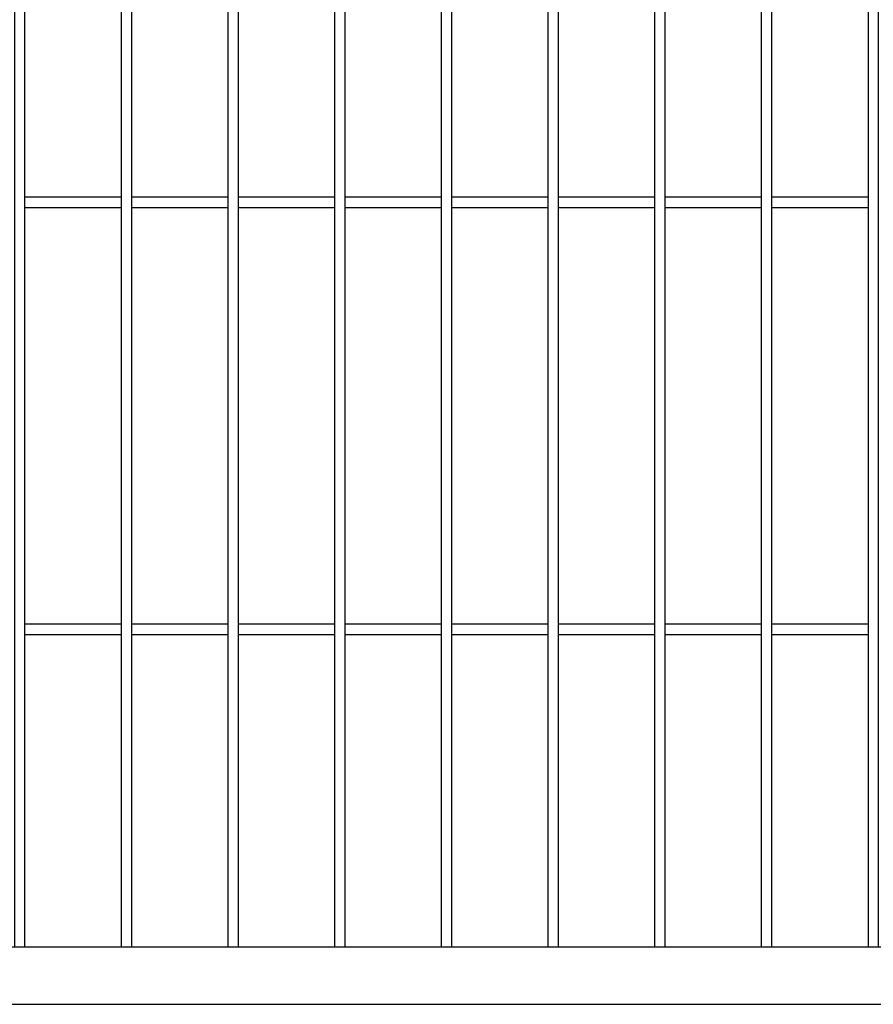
# Model space of a CAD drawing. Header units: inches. Extents: x 43593 to 117387, y -66787 to -26237.
# Tile 43 of 256: x 49165 to 49205, y -33659 to -33613. Entities that reach past the tile are written whole.
import ezdxf

# ---------------------------------------------------------------- set-up
doc = ezdxf.new("R2010")
doc.units = ezdxf.units.IN
doc.header["$MEASUREMENT"] = 0
doc.layers.add('AW OGRODZENIA', color=253, linetype='Continuous')

msp = doc.modelspace()

# ---------------------------------------------------------------- linework, layer by layer
at = {"layer": 'AW OGRODZENIA'}
for p, q in [((49165.638, -33620.863), (49170.142, -33620.863)), ((49165.638, -33620.863), (49170.142, -33620.863)), ((49165.638, -33620.863), (49170.142, -33620.863)), ((49165.638, -33620.863), (49170.142, -33620.863)), ((49165.638, -33620.863), (49170.142, -33620.863)), ((49165.638, -33620.863), (49170.142, -33620.863)), ((49165.638, -33620.863), (49170.142, -33620.863)), ((49165.638, -33620.863), (49170.142, -33620.863)), ((49165.638, -33620.863), (49170.142, -33620.863)), ((49165.638, -33620.863), (49170.142, -33620.863)), ((49165.638, -33620.863), (49170.142, -33620.863)), ((49165.638, -33620.863), (49170.142, -33620.863)), ((49165.638, -33620.863), (49170.142, -33620.863)), ((49165.638, -33620.863), (49170.142, -33620.863)), ((49165.638, -33620.863), (49170.142, -33620.863)), ((49165.638, -33620.863), (49170.142, -33620.863)), ((49165.638, -33620.863), (49170.142, -33620.863)), ((49165.638, -33620.863), (49170.142, -33620.863)), ((49165.638, -33620.863), (49170.142, -33620.863)), ((49165.638, -33620.863), (49170.142, -33620.863)), ((49165.638, -33620.863), (49170.142, -33620.863)), ((49165.638, -33620.863), (49170.142, -33620.863)), ((49165.638, -33620.863), (49170.142, -33620.863)), ((49165.638, -33620.863), (49170.142, -33620.863)), ((49165.638, -33620.863), (49170.142, -33620.863)), ((49170.638, -33620.863), (49175.142, -33620.863)), ((49170.638, -33620.863), (49175.142, -33620.863)), ((49170.638, -33620.863), (49175.142, -33620.863)), ((49170.638, -33620.863), (49175.142, -33620.863)), ((49170.638, -33620.863), (49175.142, -33620.863)), ((49170.638, -33620.863), (49175.142, -33620.863)), ((49170.638, -33620.863), (49175.142, -33620.863)), ((49170.638, -33620.863), (49175.142, -33620.863)), ((49170.638, -33620.863), (49175.142, -33620.863)), ((49170.638, -33620.863), (49175.142, -33620.863)), ((49170.638, -33620.863), (49175.142, -33620.863)), ((49170.638, -33620.863), (49175.142, -33620.863)), ((49170.638, -33620.863), (49175.142, -33620.863)), ((49170.638, -33620.863), (49175.142, -33620.863)), ((49170.638, -33620.863), (49175.142, -33620.863)), ((49170.638, -33620.863), (49175.142, -33620.863)), ((49170.638, -33620.863), (49175.142, -33620.863)), ((49170.638, -33620.863), (49175.142, -33620.863)), ((49170.638, -33620.863), (49175.142, -33620.863)), ((49170.638, -33620.863), (49175.142, -33620.863)), ((49170.638, -33620.863), (49175.142, -33620.863)), ((49170.638, -33620.863), (49175.142, -33620.863)), ((49170.638, -33620.863), (49175.142, -33620.863)), ((49170.638, -33620.863), (49175.142, -33620.863)), ((49170.638, -33620.863), (49175.142, -33620.863)), ((49175.638, -33620.863), (49180.142, -33620.863)), ((49175.638, -33620.863), (49180.142, -33620.863)), ((49175.638, -33620.863), (49180.142, -33620.863)), ((49175.638, -33620.863), (49180.142, -33620.863)), ((49175.638, -33620.863), (49180.142, -33620.863)), ((49175.638, -33620.863), (49180.142, -33620.863)), ((49175.638, -33620.863), (49180.142, -33620.863)), ((49175.638, -33620.863), (49180.142, -33620.863)), ((49175.638, -33620.863), (49180.142, -33620.863)), ((49175.638, -33620.863), (49180.142, -33620.863)), ((49175.638, -33620.863), (49180.142, -33620.863)), ((49175.638, -33620.863), (49180.142, -33620.863)), ((49175.638, -33620.863), (49180.142, -33620.863)), ((49175.638, -33620.863), (49180.142, -33620.863)), ((49175.638, -33620.863), (49180.142, -33620.863)), ((49175.638, -33620.863), (49180.142, -33620.863)), ((49175.638, -33620.863), (49180.142, -33620.863)), ((49175.638, -33620.863), (49180.142, -33620.863)), ((49175.638, -33620.863), (49180.142, -33620.863)), ((49175.638, -33620.863), (49180.142, -33620.863)), ((49175.638, -33620.863), (49180.142, -33620.863)), ((49175.638, -33620.863), (49180.142, -33620.863)), ((49175.638, -33620.863), (49180.142, -33620.863)), ((49175.638, -33620.863), (49180.142, -33620.863)), ((49175.638, -33620.863), (49180.142, -33620.863)), ((49180.638, -33620.863), (49185.142, -33620.863)), ((49180.638, -33620.863), (49185.142, -33620.863)), ((49180.638, -33620.863), (49185.142, -33620.863)), ((49180.638, -33620.863), (49185.142, -33620.863)), ((49180.638, -33620.863), (49185.142, -33620.863)), ((49180.638, -33620.863), (49185.142, -33620.863)), ((49180.638, -33620.863), (49185.142, -33620.863)), ((49180.638, -33620.863), (49185.142, -33620.863)), ((49180.638, -33620.863), (49185.142, -33620.863)), ((49180.638, -33620.863), (49185.142, -33620.863)), ((49180.638, -33620.863), (49185.142, -33620.863)), ((49180.638, -33620.863), (49185.142, -33620.863)), ((49180.638, -33620.863), (49185.142, -33620.863)), ((49180.638, -33620.863), (49185.142, -33620.863)), ((49180.638, -33620.863), (49185.142, -33620.863)), ((49180.638, -33620.863), (49185.142, -33620.863)), ((49180.638, -33620.863), (49185.142, -33620.863)), ((49180.638, -33620.863), (49185.142, -33620.863)), ((49180.638, -33620.863), (49185.142, -33620.863)), ((49180.638, -33620.863), (49185.142, -33620.863)), ((49180.638, -33620.863), (49185.142, -33620.863)), ((49180.638, -33620.863), (49185.142, -33620.863)), ((49180.638, -33620.863), (49185.142, -33620.863)), ((49180.638, -33620.863), (49185.142, -33620.863)), ((49180.638, -33620.863), (49185.142, -33620.863)), ((49185.638, -33620.863), (49190.142, -33620.863)), ((49185.638, -33620.863), (49190.142, -33620.863)), ((49185.638, -33620.863), (49190.142, -33620.863)), ((49185.638, -33620.863), (49190.142, -33620.863)), ((49185.638, -33620.863), (49190.142, -33620.863)), ((49185.638, -33620.863), (49190.142, -33620.863)), ((49185.638, -33620.863), (49190.142, -33620.863)), ((49185.638, -33620.863), (49190.142, -33620.863)), ((49185.638, -33620.863), (49190.142, -33620.863)), ((49185.638, -33620.863), (49190.142, -33620.863)), ((49185.638, -33620.863), (49190.142, -33620.863)), ((49185.638, -33620.863), (49190.142, -33620.863)), ((49185.638, -33620.863), (49190.142, -33620.863)), ((49185.638, -33620.863), (49190.142, -33620.863)), ((49185.638, -33620.863), (49190.142, -33620.863)), ((49185.638, -33620.863), (49190.142, -33620.863)), ((49185.638, -33620.863), (49190.142, -33620.863)), ((49185.638, -33620.863), (49190.142, -33620.863)), ((49185.638, -33620.863), (49190.142, -33620.863)), ((49185.638, -33620.863), (49190.142, -33620.863)), ((49185.638, -33620.863), (49190.142, -33620.863)), ((49185.638, -33620.863), (49190.142, -33620.863)), ((49185.638, -33620.863), (49190.142, -33620.863)), ((49185.638, -33620.863), (49190.142, -33620.863)), ((49185.638, -33620.863), (49190.142, -33620.863)), ((49190.638, -33620.863), (49195.142, -33620.863)), ((49190.638, -33620.863), (49195.142, -33620.863)), ((49190.638, -33620.863), (49195.142, -33620.863)), ((49190.638, -33620.863), (49195.142, -33620.863)), ((49190.638, -33620.863), (49195.142, -33620.863)), ((49190.638, -33620.863), (49195.142, -33620.863)), ((49190.638, -33620.863), (49195.142, -33620.863)), ((49190.638, -33620.863), (49195.142, -33620.863)), ((49190.638, -33620.863), (49195.142, -33620.863)), ((49190.638, -33620.863), (49195.142, -33620.863)), ((49190.638, -33620.863), (49195.142, -33620.863)), ((49190.638, -33620.863), (49195.142, -33620.863)), ((49190.638, -33620.863), (49195.142, -33620.863)), ((49190.638, -33620.863), (49195.142, -33620.863)), ((49190.638, -33620.863), (49195.142, -33620.863)), ((49190.638, -33620.863), (49195.142, -33620.863)), ((49190.638, -33620.863), (49195.142, -33620.863)), ((49190.638, -33620.863), (49195.142, -33620.863)), ((49190.638, -33620.863), (49195.142, -33620.863)), ((49190.638, -33620.863), (49195.142, -33620.863)), ((49190.638, -33620.863), (49195.142, -33620.863)), ((49190.638, -33620.863), (49195.142, -33620.863)), ((49190.638, -33620.863), (49195.142, -33620.863)), ((49190.638, -33620.863), (49195.142, -33620.863)), ((49190.638, -33620.863), (49195.142, -33620.863)), ((49195.638, -33620.863), (49200.142, -33620.863)), ((49195.638, -33620.863), (49200.142, -33620.863)), ((49195.638, -33620.863), (49200.142, -33620.863)), ((49195.638, -33620.863), (49200.142, -33620.863)), ((49195.638, -33620.863), (49200.142, -33620.863)), ((49195.638, -33620.863), (49200.142, -33620.863)), ((49195.638, -33620.863), (49200.142, -33620.863)), ((49195.638, -33620.863), (49200.142, -33620.863)), ((49195.638, -33620.863), (49200.142, -33620.863)), ((49195.638, -33620.863), (49200.142, -33620.863)), ((49195.638, -33620.863), (49200.142, -33620.863)), ((49195.638, -33620.863), (49200.142, -33620.863)), ((49195.638, -33620.863), (49200.142, -33620.863)), ((49195.638, -33620.863), (49200.142, -33620.863)), ((49195.638, -33620.863), (49200.142, -33620.863)), ((49195.638, -33620.863), (49200.142, -33620.863)), ((49195.638, -33620.863), (49200.142, -33620.863)), ((49195.638, -33620.863), (49200.142, -33620.863)), ((49195.638, -33620.863), (49200.142, -33620.863)), ((49195.638, -33620.863), (49200.142, -33620.863)), ((49195.638, -33620.863), (49200.142, -33620.863)), ((49195.638, -33620.863), (49200.142, -33620.863)), ((49195.638, -33620.863), (49200.142, -33620.863)), ((49195.638, -33620.863), (49200.142, -33620.863)), ((49195.638, -33620.863), (49200.142, -33620.863)), ((49200.638, -33620.863), (49205.142, -33620.863)), ((49200.638, -33620.863), (49205.142, -33620.863)), ((49200.638, -33620.863), (49205.142, -33620.863)), ((49200.638, -33620.863), (49205.142, -33620.863)), ((49200.638, -33620.863), (49205.142, -33620.863)), ((49200.638, -33620.863), (49205.142, -33620.863)), ((49200.638, -33620.863), (49205.142, -33620.863)), ((49200.638, -33620.863), (49205.142, -33620.863)), ((49200.638, -33620.863), (49205.142, -33620.863)), ((49200.638, -33620.863), (49205.142, -33620.863)), ((49200.638, -33620.863), (49205.142, -33620.863)), ((49200.638, -33620.863), (49205.142, -33620.863)), ((49200.638, -33620.863), (49205.142, -33620.863)), ((49200.638, -33620.863), (49205.142, -33620.863)), ((49200.638, -33620.863), (49205.142, -33620.863)), ((49200.638, -33620.863), (49205.142, -33620.863)), ((49200.638, -33620.863), (49205.142, -33620.863)), ((49200.638, -33620.863), (49205.142, -33620.863)), ((49200.638, -33620.863), (49205.142, -33620.863)), ((49200.638, -33620.863), (49205.142, -33620.863)), ((49200.638, -33620.863), (49205.142, -33620.863)), ((49200.638, -33620.863), (49205.142, -33620.863)), ((49200.638, -33620.863), (49205.142, -33620.863)), ((49200.638, -33620.863), (49205.142, -33620.863)), ((49200.638, -33620.863), (49205.142, -33620.863)), ((49165.638, -33621.363), (49170.142, -33621.363)), ((49165.638, -33621.363), (49170.142, -33621.363)), ((49165.638, -33621.363), (49170.142, -33621.363)), ((49165.638, -33621.363), (49170.142, -33621.363)), ((49165.638, -33621.363), (49170.142, -33621.363)), ((49165.638, -33621.363), (49170.142, -33621.363)), ((49165.638, -33621.363), (49170.142, -33621.363)), ((49165.638, -33621.363), (49170.142, -33621.363)), ((49165.638, -33621.363), (49170.142, -33621.363)), ((49165.638, -33621.363), (49170.142, -33621.363)), ((49165.638, -33621.363), (49170.142, -33621.363)), ((49165.638, -33621.363), (49170.142, -33621.363)), ((49165.638, -33621.363), (49170.142, -33621.363)), ((49165.638, -33621.363), (49170.142, -33621.363)), ((49165.638, -33621.363), (49170.142, -33621.363)), ((49165.638, -33621.363), (49170.142, -33621.363)), ((49165.638, -33621.363), (49170.142, -33621.363)), ((49165.638, -33621.363), (49170.142, -33621.363)), ((49165.638, -33621.363), (49170.142, -33621.363)), ((49165.638, -33621.363), (49170.142, -33621.363)), ((49165.638, -33621.363), (49170.142, -33621.363)), ((49165.638, -33621.363), (49170.142, -33621.363)), ((49165.638, -33621.363), (49170.142, -33621.363)), ((49165.638, -33621.363), (49170.142, -33621.363)), ((49165.638, -33621.363), (49170.142, -33621.363)), ((49170.638, -33621.363), (49175.142, -33621.363)), ((49170.638, -33621.363), (49175.142, -33621.363)), ((49170.638, -33621.363), (49175.142, -33621.363)), ((49170.638, -33621.363), (49175.142, -33621.363)), ((49170.638, -33621.363), (49175.142, -33621.363)), ((49170.638, -33621.363), (49175.142, -33621.363)), ((49170.638, -33621.363), (49175.142, -33621.363)), ((49170.638, -33621.363), (49175.142, -33621.363)), ((49170.638, -33621.363), (49175.142, -33621.363)), ((49170.638, -33621.363), (49175.142, -33621.363)), ((49170.638, -33621.363), (49175.142, -33621.363)), ((49170.638, -33621.363), (49175.142, -33621.363)), ((49170.638, -33621.363), (49175.142, -33621.363)), ((49170.638, -33621.363), (49175.142, -33621.363)), ((49170.638, -33621.363), (49175.142, -33621.363)), ((49170.638, -33621.363), (49175.142, -33621.363)), ((49170.638, -33621.363), (49175.142, -33621.363)), ((49170.638, -33621.363), (49175.142, -33621.363)), ((49170.638, -33621.363), (49175.142, -33621.363)), ((49170.638, -33621.363), (49175.142, -33621.363)), ((49170.638, -33621.363), (49175.142, -33621.363)), ((49170.638, -33621.363), (49175.142, -33621.363)), ((49170.638, -33621.363), (49175.142, -33621.363)), ((49170.638, -33621.363), (49175.142, -33621.363)), ((49170.638, -33621.363), (49175.142, -33621.363)), ((49175.638, -33621.363), (49180.142, -33621.363)), ((49175.638, -33621.363), (49180.142, -33621.363)), ((49175.638, -33621.363), (49180.142, -33621.363)), ((49175.638, -33621.363), (49180.142, -33621.363)), ((49175.638, -33621.363), (49180.142, -33621.363)), ((49175.638, -33621.363), (49180.142, -33621.363)), ((49175.638, -33621.363), (49180.142, -33621.363)), ((49175.638, -33621.363), (49180.142, -33621.363)), ((49175.638, -33621.363), (49180.142, -33621.363)), ((49175.638, -33621.363), (49180.142, -33621.363)), ((49175.638, -33621.363), (49180.142, -33621.363)), ((49175.638, -33621.363), (49180.142, -33621.363)), ((49175.638, -33621.363), (49180.142, -33621.363)), ((49175.638, -33621.363), (49180.142, -33621.363)), ((49175.638, -33621.363), (49180.142, -33621.363)), ((49175.638, -33621.363), (49180.142, -33621.363)), ((49175.638, -33621.363), (49180.142, -33621.363)), ((49175.638, -33621.363), (49180.142, -33621.363)), ((49175.638, -33621.363), (49180.142, -33621.363)), ((49175.638, -33621.363), (49180.142, -33621.363)), ((49175.638, -33621.363), (49180.142, -33621.363)), ((49175.638, -33621.363), (49180.142, -33621.363)), ((49175.638, -33621.363), (49180.142, -33621.363)), ((49175.638, -33621.363), (49180.142, -33621.363)), ((49175.638, -33621.363), (49180.142, -33621.363)), ((49180.638, -33621.363), (49185.142, -33621.363)), ((49180.638, -33621.363), (49185.142, -33621.363)), ((49180.638, -33621.363), (49185.142, -33621.363)), ((49180.638, -33621.363), (49185.142, -33621.363)), ((49180.638, -33621.363), (49185.142, -33621.363)), ((49180.638, -33621.363), (49185.142, -33621.363)), ((49180.638, -33621.363), (49185.142, -33621.363)), ((49180.638, -33621.363), (49185.142, -33621.363)), ((49180.638, -33621.363), (49185.142, -33621.363)), ((49180.638, -33621.363), (49185.142, -33621.363)), ((49180.638, -33621.363), (49185.142, -33621.363)), ((49180.638, -33621.363), (49185.142, -33621.363)), ((49180.638, -33621.363), (49185.142, -33621.363)), ((49180.638, -33621.363), (49185.142, -33621.363)), ((49180.638, -33621.363), (49185.142, -33621.363)), ((49180.638, -33621.363), (49185.142, -33621.363)), ((49180.638, -33621.363), (49185.142, -33621.363)), ((49180.638, -33621.363), (49185.142, -33621.363)), ((49180.638, -33621.363), (49185.142, -33621.363)), ((49180.638, -33621.363), (49185.142, -33621.363)), ((49180.638, -33621.363), (49185.142, -33621.363)), ((49180.638, -33621.363), (49185.142, -33621.363)), ((49180.638, -33621.363), (49185.142, -33621.363)), ((49180.638, -33621.363), (49185.142, -33621.363)), ((49180.638, -33621.363), (49185.142, -33621.363)), ((49185.638, -33621.363), (49190.142, -33621.363)), ((49185.638, -33621.363), (49190.142, -33621.363)), ((49185.638, -33621.363), (49190.142, -33621.363)), ((49185.638, -33621.363), (49190.142, -33621.363)), ((49185.638, -33621.363), (49190.142, -33621.363)), ((49185.638, -33621.363), (49190.142, -33621.363)), ((49185.638, -33621.363), (49190.142, -33621.363)), ((49185.638, -33621.363), (49190.142, -33621.363)), ((49185.638, -33621.363), (49190.142, -33621.363)), ((49185.638, -33621.363), (49190.142, -33621.363)), ((49185.638, -33621.363), (49190.142, -33621.363)), ((49185.638, -33621.363), (49190.142, -33621.363)), ((49185.638, -33621.363), (49190.142, -33621.363)), ((49185.638, -33621.363), (49190.142, -33621.363)), ((49185.638, -33621.363), (49190.142, -33621.363)), ((49185.638, -33621.363), (49190.142, -33621.363)), ((49185.638, -33621.363), (49190.142, -33621.363)), ((49185.638, -33621.363), (49190.142, -33621.363)), ((49185.638, -33621.363), (49190.142, -33621.363)), ((49185.638, -33621.363), (49190.142, -33621.363)), ((49185.638, -33621.363), (49190.142, -33621.363)), ((49185.638, -33621.363), (49190.142, -33621.363)), ((49185.638, -33621.363), (49190.142, -33621.363)), ((49185.638, -33621.363), (49190.142, -33621.363)), ((49185.638, -33621.363), (49190.142, -33621.363)), ((49190.638, -33621.363), (49195.142, -33621.363)), ((49190.638, -33621.363), (49195.142, -33621.363)), ((49190.638, -33621.363), (49195.142, -33621.363)), ((49190.638, -33621.363), (49195.142, -33621.363)), ((49190.638, -33621.363), (49195.142, -33621.363)), ((49190.638, -33621.363), (49195.142, -33621.363)), ((49190.638, -33621.363), (49195.142, -33621.363)), ((49190.638, -33621.363), (49195.142, -33621.363)), ((49190.638, -33621.363), (49195.142, -33621.363)), ((49190.638, -33621.363), (49195.142, -33621.363)), ((49190.638, -33621.363), (49195.142, -33621.363)), ((49190.638, -33621.363), (49195.142, -33621.363)), ((49190.638, -33621.363), (49195.142, -33621.363)), ((49190.638, -33621.363), (49195.142, -33621.363)), ((49190.638, -33621.363), (49195.142, -33621.363)), ((49190.638, -33621.363), (49195.142, -33621.363)), ((49190.638, -33621.363), (49195.142, -33621.363)), ((49190.638, -33621.363), (49195.142, -33621.363)), ((49190.638, -33621.363), (49195.142, -33621.363)), ((49190.638, -33621.363), (49195.142, -33621.363)), ((49190.638, -33621.363), (49195.142, -33621.363)), ((49190.638, -33621.363), (49195.142, -33621.363)), ((49190.638, -33621.363), (49195.142, -33621.363)), ((49190.638, -33621.363), (49195.142, -33621.363)), ((49190.638, -33621.363), (49195.142, -33621.363)), ((49195.638, -33621.363), (49200.142, -33621.363)), ((49195.638, -33621.363), (49200.142, -33621.363)), ((49195.638, -33621.363), (49200.142, -33621.363)), ((49195.638, -33621.363), (49200.142, -33621.363)), ((49195.638, -33621.363), (49200.142, -33621.363)), ((49195.638, -33621.363), (49200.142, -33621.363)), ((49195.638, -33621.363), (49200.142, -33621.363)), ((49195.638, -33621.363), (49200.142, -33621.363)), ((49195.638, -33621.363), (49200.142, -33621.363)), ((49195.638, -33621.363), (49200.142, -33621.363)), ((49195.638, -33621.363), (49200.142, -33621.363)), ((49195.638, -33621.363), (49200.142, -33621.363)), ((49195.638, -33621.363), (49200.142, -33621.363)), ((49195.638, -33621.363), (49200.142, -33621.363)), ((49195.638, -33621.363), (49200.142, -33621.363)), ((49195.638, -33621.363), (49200.142, -33621.363)), ((49195.638, -33621.363), (49200.142, -33621.363)), ((49195.638, -33621.363), (49200.142, -33621.363)), ((49195.638, -33621.363), (49200.142, -33621.363)), ((49195.638, -33621.363), (49200.142, -33621.363)), ((49195.638, -33621.363), (49200.142, -33621.363)), ((49195.638, -33621.363), (49200.142, -33621.363)), ((49195.638, -33621.363), (49200.142, -33621.363)), ((49195.638, -33621.363), (49200.142, -33621.363)), ((49195.638, -33621.363), (49200.142, -33621.363)), ((49200.638, -33621.363), (49205.142, -33621.363)), ((49200.638, -33621.363), (49205.142, -33621.363)), ((49200.638, -33621.363), (49205.142, -33621.363)), ((49200.638, -33621.363), (49205.142, -33621.363)), ((49200.638, -33621.363), (49205.142, -33621.363)), ((49200.638, -33621.363), (49205.142, -33621.363)), ((49200.638, -33621.363), (49205.142, -33621.363)), ((49200.638, -33621.363), (49205.142, -33621.363)), ((49200.638, -33621.363), (49205.142, -33621.363)), ((49200.638, -33621.363), (49205.142, -33621.363)), ((49200.638, -33621.363), (49205.142, -33621.363)), ((49200.638, -33621.363), (49205.142, -33621.363)), ((49200.638, -33621.363), (49205.142, -33621.363)), ((49200.638, -33621.363), (49205.142, -33621.363)), ((49200.638, -33621.363), (49205.142, -33621.363)), ((49200.638, -33621.363), (49205.142, -33621.363)), ((49200.638, -33621.363), (49205.142, -33621.363)), ((49200.638, -33621.363), (49205.142, -33621.363)), ((49200.638, -33621.363), (49205.142, -33621.363)), ((49200.638, -33621.363), (49205.142, -33621.363)), ((49200.638, -33621.363), (49205.142, -33621.363)), ((49200.638, -33621.363), (49205.142, -33621.363)), ((49200.638, -33621.363), (49205.142, -33621.363)), ((49200.638, -33621.363), (49205.142, -33621.363)), ((49200.638, -33621.363), (49205.142, -33621.363)), ((49165.638, -33640.863), (49170.142, -33640.863)), ((49165.638, -33640.863), (49170.142, -33640.863)), ((49165.638, -33640.863), (49170.142, -33640.863)), ((49165.638, -33640.863), (49170.142, -33640.863)), ((49165.638, -33640.863), (49170.142, -33640.863)), ((49165.638, -33640.863), (49170.142, -33640.863)), ((49165.638, -33640.863), (49170.142, -33640.863)), ((49165.638, -33640.863), (49170.142, -33640.863)), ((49165.638, -33640.863), (49170.142, -33640.863)), ((49165.638, -33640.863), (49170.142, -33640.863)), ((49165.638, -33640.863), (49170.142, -33640.863)), ((49165.638, -33640.863), (49170.142, -33640.863)), ((49165.638, -33640.863), (49170.142, -33640.863)), ((49165.638, -33640.863), (49170.142, -33640.863)), ((49165.638, -33640.863), (49170.142, -33640.863)), ((49165.638, -33640.863), (49170.142, -33640.863)), ((49165.638, -33640.863), (49170.142, -33640.863)), ((49165.638, -33640.863), (49170.142, -33640.863)), ((49165.638, -33640.863), (49170.142, -33640.863)), ((49165.638, -33640.863), (49170.142, -33640.863)), ((49165.638, -33640.863), (49170.142, -33640.863)), ((49165.638, -33640.863), (49170.142, -33640.863)), ((49165.638, -33640.863), (49170.142, -33640.863)), ((49165.638, -33640.863), (49170.142, -33640.863)), ((49165.638, -33640.863), (49170.142, -33640.863)), ((49170.638, -33640.863), (49175.142, -33640.863)), ((49170.638, -33640.863), (49175.142, -33640.863)), ((49170.638, -33640.863), (49175.142, -33640.863)), ((49170.638, -33640.863), (49175.142, -33640.863)), ((49170.638, -33640.863), (49175.142, -33640.863)), ((49170.638, -33640.863), (49175.142, -33640.863)), ((49170.638, -33640.863), (49175.142, -33640.863)), ((49170.638, -33640.863), (49175.142, -33640.863)), ((49170.638, -33640.863), (49175.142, -33640.863)), ((49170.638, -33640.863), (49175.142, -33640.863)), ((49170.638, -33640.863), (49175.142, -33640.863)), ((49170.638, -33640.863), (49175.142, -33640.863)), ((49170.638, -33640.863), (49175.142, -33640.863)), ((49170.638, -33640.863), (49175.142, -33640.863)), ((49170.638, -33640.863), (49175.142, -33640.863)), ((49170.638, -33640.863), (49175.142, -33640.863)), ((49170.638, -33640.863), (49175.142, -33640.863)), ((49170.638, -33640.863), (49175.142, -33640.863)), ((49170.638, -33640.863), (49175.142, -33640.863)), ((49170.638, -33640.863), (49175.142, -33640.863)), ((49170.638, -33640.863), (49175.142, -33640.863)), ((49170.638, -33640.863), (49175.142, -33640.863)), ((49170.638, -33640.863), (49175.142, -33640.863)), ((49170.638, -33640.863), (49175.142, -33640.863)), ((49170.638, -33640.863), (49175.142, -33640.863)), ((49175.638, -33640.863), (49180.142, -33640.863)), ((49175.638, -33640.863), (49180.142, -33640.863)), ((49175.638, -33640.863), (49180.142, -33640.863)), ((49175.638, -33640.863), (49180.142, -33640.863)), ((49175.638, -33640.863), (49180.142, -33640.863)), ((49175.638, -33640.863), (49180.142, -33640.863)), ((49175.638, -33640.863), (49180.142, -33640.863)), ((49175.638, -33640.863), (49180.142, -33640.863)), ((49175.638, -33640.863), (49180.142, -33640.863)), ((49175.638, -33640.863), (49180.142, -33640.863)), ((49175.638, -33640.863), (49180.142, -33640.863)), ((49175.638, -33640.863), (49180.142, -33640.863)), ((49175.638, -33640.863), (49180.142, -33640.863)), ((49175.638, -33640.863), (49180.142, -33640.863)), ((49175.638, -33640.863), (49180.142, -33640.863)), ((49175.638, -33640.863), (49180.142, -33640.863)), ((49175.638, -33640.863), (49180.142, -33640.863)), ((49175.638, -33640.863), (49180.142, -33640.863)), ((49175.638, -33640.863), (49180.142, -33640.863)), ((49175.638, -33640.863), (49180.142, -33640.863)), ((49175.638, -33640.863), (49180.142, -33640.863)), ((49175.638, -33640.863), (49180.142, -33640.863)), ((49175.638, -33640.863), (49180.142, -33640.863)), ((49175.638, -33640.863), (49180.142, -33640.863)), ((49175.638, -33640.863), (49180.142, -33640.863)), ((49180.638, -33640.863), (49185.142, -33640.863)), ((49180.638, -33640.863), (49185.142, -33640.863)), ((49180.638, -33640.863), (49185.142, -33640.863)), ((49180.638, -33640.863), (49185.142, -33640.863)), ((49180.638, -33640.863), (49185.142, -33640.863)), ((49180.638, -33640.863), (49185.142, -33640.863)), ((49180.638, -33640.863), (49185.142, -33640.863)), ((49180.638, -33640.863), (49185.142, -33640.863)), ((49180.638, -33640.863), (49185.142, -33640.863)), ((49180.638, -33640.863), (49185.142, -33640.863)), ((49180.638, -33640.863), (49185.142, -33640.863)), ((49180.638, -33640.863), (49185.142, -33640.863)), ((49180.638, -33640.863), (49185.142, -33640.863)), ((49180.638, -33640.863), (49185.142, -33640.863)), ((49180.638, -33640.863), (49185.142, -33640.863)), ((49180.638, -33640.863), (49185.142, -33640.863)), ((49180.638, -33640.863), (49185.142, -33640.863)), ((49180.638, -33640.863), (49185.142, -33640.863)), ((49180.638, -33640.863), (49185.142, -33640.863)), ((49180.638, -33640.863), (49185.142, -33640.863)), ((49180.638, -33640.863), (49185.142, -33640.863)), ((49180.638, -33640.863), (49185.142, -33640.863)), ((49180.638, -33640.863), (49185.142, -33640.863)), ((49180.638, -33640.863), (49185.142, -33640.863)), ((49180.638, -33640.863), (49185.142, -33640.863)), ((49185.638, -33640.863), (49190.142, -33640.863)), ((49185.638, -33640.863), (49190.142, -33640.863)), ((49185.638, -33640.863), (49190.142, -33640.863)), ((49185.638, -33640.863), (49190.142, -33640.863)), ((49185.638, -33640.863), (49190.142, -33640.863)), ((49185.638, -33640.863), (49190.142, -33640.863)), ((49185.638, -33640.863), (49190.142, -33640.863)), ((49185.638, -33640.863), (49190.142, -33640.863)), ((49185.638, -33640.863), (49190.142, -33640.863)), ((49185.638, -33640.863), (49190.142, -33640.863)), ((49185.638, -33640.863), (49190.142, -33640.863)), ((49185.638, -33640.863), (49190.142, -33640.863)), ((49185.638, -33640.863), (49190.142, -33640.863)), ((49185.638, -33640.863), (49190.142, -33640.863)), ((49185.638, -33640.863), (49190.142, -33640.863)), ((49185.638, -33640.863), (49190.142, -33640.863)), ((49185.638, -33640.863), (49190.142, -33640.863)), ((49185.638, -33640.863), (49190.142, -33640.863)), ((49185.638, -33640.863), (49190.142, -33640.863)), ((49185.638, -33640.863), (49190.142, -33640.863)), ((49185.638, -33640.863), (49190.142, -33640.863)), ((49185.638, -33640.863), (49190.142, -33640.863)), ((49185.638, -33640.863), (49190.142, -33640.863)), ((49185.638, -33640.863), (49190.142, -33640.863)), ((49185.638, -33640.863), (49190.142, -33640.863)), ((49190.638, -33640.863), (49195.142, -33640.863)), ((49190.638, -33640.863), (49195.142, -33640.863)), ((49190.638, -33640.863), (49195.142, -33640.863)), ((49190.638, -33640.863), (49195.142, -33640.863)), ((49190.638, -33640.863), (49195.142, -33640.863)), ((49190.638, -33640.863), (49195.142, -33640.863)), ((49190.638, -33640.863), (49195.142, -33640.863)), ((49190.638, -33640.863), (49195.142, -33640.863)), ((49190.638, -33640.863), (49195.142, -33640.863)), ((49190.638, -33640.863), (49195.142, -33640.863)), ((49190.638, -33640.863), (49195.142, -33640.863)), ((49190.638, -33640.863), (49195.142, -33640.863)), ((49190.638, -33640.863), (49195.142, -33640.863)), ((49190.638, -33640.863), (49195.142, -33640.863)), ((49190.638, -33640.863), (49195.142, -33640.863)), ((49190.638, -33640.863), (49195.142, -33640.863)), ((49190.638, -33640.863), (49195.142, -33640.863)), ((49190.638, -33640.863), (49195.142, -33640.863)), ((49190.638, -33640.863), (49195.142, -33640.863)), ((49190.638, -33640.863), (49195.142, -33640.863)), ((49190.638, -33640.863), (49195.142, -33640.863)), ((49190.638, -33640.863), (49195.142, -33640.863)), ((49190.638, -33640.863), (49195.142, -33640.863)), ((49190.638, -33640.863), (49195.142, -33640.863)), ((49190.638, -33640.863), (49195.142, -33640.863)), ((49195.638, -33640.863), (49200.142, -33640.863)), ((49195.638, -33640.863), (49200.142, -33640.863)), ((49195.638, -33640.863), (49200.142, -33640.863)), ((49195.638, -33640.863), (49200.142, -33640.863)), ((49195.638, -33640.863), (49200.142, -33640.863)), ((49195.638, -33640.863), (49200.142, -33640.863)), ((49195.638, -33640.863), (49200.142, -33640.863)), ((49195.638, -33640.863), (49200.142, -33640.863)), ((49195.638, -33640.863), (49200.142, -33640.863)), ((49195.638, -33640.863), (49200.142, -33640.863)), ((49195.638, -33640.863), (49200.142, -33640.863)), ((49195.638, -33640.863), (49200.142, -33640.863)), ((49195.638, -33640.863), (49200.142, -33640.863)), ((49195.638, -33640.863), (49200.142, -33640.863)), ((49195.638, -33640.863), (49200.142, -33640.863)), ((49195.638, -33640.863), (49200.142, -33640.863)), ((49195.638, -33640.863), (49200.142, -33640.863)), ((49195.638, -33640.863), (49200.142, -33640.863)), ((49195.638, -33640.863), (49200.142, -33640.863)), ((49195.638, -33640.863), (49200.142, -33640.863)), ((49195.638, -33640.863), (49200.142, -33640.863)), ((49195.638, -33640.863), (49200.142, -33640.863)), ((49195.638, -33640.863), (49200.142, -33640.863)), ((49195.638, -33640.863), (49200.142, -33640.863)), ((49195.638, -33640.863), (49200.142, -33640.863)), ((49200.638, -33640.863), (49205.142, -33640.863)), ((49200.638, -33640.863), (49205.142, -33640.863)), ((49200.638, -33640.863), (49205.142, -33640.863)), ((49200.638, -33640.863), (49205.142, -33640.863)), ((49200.638, -33640.863), (49205.142, -33640.863)), ((49200.638, -33640.863), (49205.142, -33640.863)), ((49200.638, -33640.863), (49205.142, -33640.863)), ((49200.638, -33640.863), (49205.142, -33640.863)), ((49200.638, -33640.863), (49205.142, -33640.863)), ((49200.638, -33640.863), (49205.142, -33640.863)), ((49200.638, -33640.863), (49205.142, -33640.863)), ((49200.638, -33640.863), (49205.142, -33640.863)), ((49200.638, -33640.863), (49205.142, -33640.863)), ((49200.638, -33640.863), (49205.142, -33640.863)), ((49200.638, -33640.863), (49205.142, -33640.863)), ((49200.638, -33640.863), (49205.142, -33640.863)), ((49200.638, -33640.863), (49205.142, -33640.863)), ((49200.638, -33640.863), (49205.142, -33640.863)), ((49200.638, -33640.863), (49205.142, -33640.863)), ((49200.638, -33640.863), (49205.142, -33640.863)), ((49200.638, -33640.863), (49205.142, -33640.863)), ((49200.638, -33640.863), (49205.142, -33640.863)), ((49200.638, -33640.863), (49205.142, -33640.863)), ((49200.638, -33640.863), (49205.142, -33640.863)), ((49200.638, -33640.863), (49205.142, -33640.863)), ((49165.638, -33641.363), (49170.142, -33641.363)), ((49165.638, -33641.363), (49170.142, -33641.363)), ((49165.638, -33641.363), (49170.142, -33641.363)), ((49165.638, -33641.363), (49170.142, -33641.363)), ((49165.638, -33641.363), (49170.142, -33641.363)), ((49165.638, -33641.363), (49170.142, -33641.363)), ((49165.638, -33641.363), (49170.142, -33641.363)), ((49165.638, -33641.363), (49170.142, -33641.363)), ((49165.638, -33641.363), (49170.142, -33641.363)), ((49165.638, -33641.363), (49170.142, -33641.363)), ((49165.638, -33641.363), (49170.142, -33641.363)), ((49165.638, -33641.363), (49170.142, -33641.363)), ((49165.638, -33641.363), (49170.142, -33641.363)), ((49165.638, -33641.363), (49170.142, -33641.363)), ((49165.638, -33641.363), (49170.142, -33641.363)), ((49165.638, -33641.363), (49170.142, -33641.363)), ((49165.638, -33641.363), (49170.142, -33641.363)), ((49165.638, -33641.363), (49170.142, -33641.363)), ((49165.638, -33641.363), (49170.142, -33641.363)), ((49165.638, -33641.363), (49170.142, -33641.363)), ((49165.638, -33641.363), (49170.142, -33641.363)), ((49165.638, -33641.363), (49170.142, -33641.363)), ((49165.638, -33641.363), (49170.142, -33641.363)), ((49165.638, -33641.363), (49170.142, -33641.363)), ((49165.638, -33641.363), (49170.142, -33641.363)), ((49170.638, -33641.363), (49175.142, -33641.363)), ((49170.638, -33641.363), (49175.142, -33641.363)), ((49170.638, -33641.363), (49175.142, -33641.363)), ((49170.638, -33641.363), (49175.142, -33641.363)), ((49170.638, -33641.363), (49175.142, -33641.363)), ((49170.638, -33641.363), (49175.142, -33641.363)), ((49170.638, -33641.363), (49175.142, -33641.363)), ((49170.638, -33641.363), (49175.142, -33641.363)), ((49170.638, -33641.363), (49175.142, -33641.363)), ((49170.638, -33641.363), (49175.142, -33641.363)), ((49170.638, -33641.363), (49175.142, -33641.363)), ((49170.638, -33641.363), (49175.142, -33641.363)), ((49170.638, -33641.363), (49175.142, -33641.363)), ((49170.638, -33641.363), (49175.142, -33641.363)), ((49170.638, -33641.363), (49175.142, -33641.363)), ((49170.638, -33641.363), (49175.142, -33641.363)), ((49170.638, -33641.363), (49175.142, -33641.363)), ((49170.638, -33641.363), (49175.142, -33641.363)), ((49170.638, -33641.363), (49175.142, -33641.363)), ((49170.638, -33641.363), (49175.142, -33641.363)), ((49170.638, -33641.363), (49175.142, -33641.363)), ((49170.638, -33641.363), (49175.142, -33641.363)), ((49170.638, -33641.363), (49175.142, -33641.363)), ((49170.638, -33641.363), (49175.142, -33641.363)), ((49170.638, -33641.363), (49175.142, -33641.363)), ((49175.638, -33641.363), (49180.142, -33641.363)), ((49175.638, -33641.363), (49180.142, -33641.363)), ((49175.638, -33641.363), (49180.142, -33641.363)), ((49175.638, -33641.363), (49180.142, -33641.363)), ((49175.638, -33641.363), (49180.142, -33641.363)), ((49175.638, -33641.363), (49180.142, -33641.363)), ((49175.638, -33641.363), (49180.142, -33641.363)), ((49175.638, -33641.363), (49180.142, -33641.363)), ((49175.638, -33641.363), (49180.142, -33641.363)), ((49175.638, -33641.363), (49180.142, -33641.363)), ((49175.638, -33641.363), (49180.142, -33641.363)), ((49175.638, -33641.363), (49180.142, -33641.363)), ((49175.638, -33641.363), (49180.142, -33641.363)), ((49175.638, -33641.363), (49180.142, -33641.363)), ((49175.638, -33641.363), (49180.142, -33641.363)), ((49175.638, -33641.363), (49180.142, -33641.363)), ((49175.638, -33641.363), (49180.142, -33641.363)), ((49175.638, -33641.363), (49180.142, -33641.363)), ((49175.638, -33641.363), (49180.142, -33641.363)), ((49175.638, -33641.363), (49180.142, -33641.363)), ((49175.638, -33641.363), (49180.142, -33641.363)), ((49175.638, -33641.363), (49180.142, -33641.363)), ((49175.638, -33641.363), (49180.142, -33641.363)), ((49175.638, -33641.363), (49180.142, -33641.363)), ((49175.638, -33641.363), (49180.142, -33641.363)), ((49180.638, -33641.363), (49185.142, -33641.363)), ((49180.638, -33641.363), (49185.142, -33641.363)), ((49180.638, -33641.363), (49185.142, -33641.363)), ((49180.638, -33641.363), (49185.142, -33641.363)), ((49180.638, -33641.363), (49185.142, -33641.363)), ((49180.638, -33641.363), (49185.142, -33641.363)), ((49180.638, -33641.363), (49185.142, -33641.363)), ((49180.638, -33641.363), (49185.142, -33641.363)), ((49180.638, -33641.363), (49185.142, -33641.363)), ((49180.638, -33641.363), (49185.142, -33641.363)), ((49180.638, -33641.363), (49185.142, -33641.363)), ((49180.638, -33641.363), (49185.142, -33641.363)), ((49180.638, -33641.363), (49185.142, -33641.363)), ((49180.638, -33641.363), (49185.142, -33641.363)), ((49180.638, -33641.363), (49185.142, -33641.363)), ((49180.638, -33641.363), (49185.142, -33641.363)), ((49180.638, -33641.363), (49185.142, -33641.363)), ((49180.638, -33641.363), (49185.142, -33641.363)), ((49180.638, -33641.363), (49185.142, -33641.363)), ((49180.638, -33641.363), (49185.142, -33641.363)), ((49180.638, -33641.363), (49185.142, -33641.363)), ((49180.638, -33641.363), (49185.142, -33641.363)), ((49180.638, -33641.363), (49185.142, -33641.363)), ((49180.638, -33641.363), (49185.142, -33641.363)), ((49180.638, -33641.363), (49185.142, -33641.363)), ((49185.638, -33641.363), (49190.142, -33641.363)), ((49185.638, -33641.363), (49190.142, -33641.363)), ((49185.638, -33641.363), (49190.142, -33641.363)), ((49185.638, -33641.363), (49190.142, -33641.363)), ((49185.638, -33641.363), (49190.142, -33641.363)), ((49185.638, -33641.363), (49190.142, -33641.363)), ((49185.638, -33641.363), (49190.142, -33641.363)), ((49185.638, -33641.363), (49190.142, -33641.363)), ((49185.638, -33641.363), (49190.142, -33641.363)), ((49185.638, -33641.363), (49190.142, -33641.363)), ((49185.638, -33641.363), (49190.142, -33641.363)), ((49185.638, -33641.363), (49190.142, -33641.363)), ((49185.638, -33641.363), (49190.142, -33641.363)), ((49185.638, -33641.363), (49190.142, -33641.363)), ((49185.638, -33641.363), (49190.142, -33641.363)), ((49185.638, -33641.363), (49190.142, -33641.363)), ((49185.638, -33641.363), (49190.142, -33641.363)), ((49185.638, -33641.363), (49190.142, -33641.363)), ((49185.638, -33641.363), (49190.142, -33641.363)), ((49185.638, -33641.363), (49190.142, -33641.363)), ((49185.638, -33641.363), (49190.142, -33641.363)), ((49185.638, -33641.363), (49190.142, -33641.363)), ((49185.638, -33641.363), (49190.142, -33641.363)), ((49185.638, -33641.363), (49190.142, -33641.363)), ((49185.638, -33641.363), (49190.142, -33641.363)), ((49190.638, -33641.363), (49195.142, -33641.363)), ((49190.638, -33641.363), (49195.142, -33641.363)), ((49190.638, -33641.363), (49195.142, -33641.363)), ((49190.638, -33641.363), (49195.142, -33641.363)), ((49190.638, -33641.363), (49195.142, -33641.363)), ((49190.638, -33641.363), (49195.142, -33641.363)), ((49190.638, -33641.363), (49195.142, -33641.363)), ((49190.638, -33641.363), (49195.142, -33641.363)), ((49190.638, -33641.363), (49195.142, -33641.363)), ((49190.638, -33641.363), (49195.142, -33641.363)), ((49190.638, -33641.363), (49195.142, -33641.363)), ((49190.638, -33641.363), (49195.142, -33641.363)), ((49190.638, -33641.363), (49195.142, -33641.363)), ((49190.638, -33641.363), (49195.142, -33641.363)), ((49190.638, -33641.363), (49195.142, -33641.363)), ((49190.638, -33641.363), (49195.142, -33641.363)), ((49190.638, -33641.363), (49195.142, -33641.363)), ((49190.638, -33641.363), (49195.142, -33641.363)), ((49190.638, -33641.363), (49195.142, -33641.363)), ((49190.638, -33641.363), (49195.142, -33641.363)), ((49190.638, -33641.363), (49195.142, -33641.363)), ((49190.638, -33641.363), (49195.142, -33641.363)), ((49190.638, -33641.363), (49195.142, -33641.363)), ((49190.638, -33641.363), (49195.142, -33641.363)), ((49190.638, -33641.363), (49195.142, -33641.363)), ((49195.638, -33641.363), (49200.142, -33641.363)), ((49195.638, -33641.363), (49200.142, -33641.363)), ((49195.638, -33641.363), (49200.142, -33641.363)), ((49195.638, -33641.363), (49200.142, -33641.363)), ((49195.638, -33641.363), (49200.142, -33641.363)), ((49195.638, -33641.363), (49200.142, -33641.363)), ((49195.638, -33641.363), (49200.142, -33641.363)), ((49195.638, -33641.363), (49200.142, -33641.363)), ((49195.638, -33641.363), (49200.142, -33641.363)), ((49195.638, -33641.363), (49200.142, -33641.363)), ((49195.638, -33641.363), (49200.142, -33641.363)), ((49195.638, -33641.363), (49200.142, -33641.363)), ((49195.638, -33641.363), (49200.142, -33641.363)), ((49195.638, -33641.363), (49200.142, -33641.363)), ((49195.638, -33641.363), (49200.142, -33641.363)), ((49195.638, -33641.363), (49200.142, -33641.363)), ((49195.638, -33641.363), (49200.142, -33641.363)), ((49195.638, -33641.363), (49200.142, -33641.363)), ((49195.638, -33641.363), (49200.142, -33641.363)), ((49195.638, -33641.363), (49200.142, -33641.363)), ((49195.638, -33641.363), (49200.142, -33641.363)), ((49195.638, -33641.363), (49200.142, -33641.363)), ((49195.638, -33641.363), (49200.142, -33641.363)), ((49195.638, -33641.363), (49200.142, -33641.363)), ((49195.638, -33641.363), (49200.142, -33641.363)), ((49200.638, -33641.363), (49205.142, -33641.363)), ((49200.638, -33641.363), (49205.142, -33641.363)), ((49200.638, -33641.363), (49205.142, -33641.363)), ((49200.638, -33641.363), (49205.142, -33641.363)), ((49200.638, -33641.363), (49205.142, -33641.363)), ((49200.638, -33641.363), (49205.142, -33641.363)), ((49200.638, -33641.363), (49205.142, -33641.363)), ((49200.638, -33641.363), (49205.142, -33641.363)), ((49200.638, -33641.363), (49205.142, -33641.363)), ((49200.638, -33641.363), (49205.142, -33641.363)), ((49200.638, -33641.363), (49205.142, -33641.363)), ((49200.638, -33641.363), (49205.142, -33641.363)), ((49200.638, -33641.363), (49205.142, -33641.363)), ((49200.638, -33641.363), (49205.142, -33641.363)), ((49200.638, -33641.363), (49205.142, -33641.363)), ((49200.638, -33641.363), (49205.142, -33641.363)), ((49200.638, -33641.363), (49205.142, -33641.363)), ((49200.638, -33641.363), (49205.142, -33641.363)), ((49200.638, -33641.363), (49205.142, -33641.363)), ((49200.638, -33641.363), (49205.142, -33641.363)), ((49200.638, -33641.363), (49205.142, -33641.363)), ((49200.638, -33641.363), (49205.142, -33641.363)), ((49200.638, -33641.363), (49205.142, -33641.363)), ((49200.638, -33641.363), (49205.142, -33641.363)), ((49200.638, -33641.363), (49205.142, -33641.363))]:
    msp.add_line(p, q, dxfattribs=at)
for points in [[(48991.038, -33658.702), (49231.038, -33658.702), (49231.038, -33538.702), (48991.038, -33538.702)], [(48993.738, -33656.002), (49228.338, -33656.002), (49228.338, -33541.402), (48993.738, -33541.402)], [(49165.638, -33541.402), (49165.142, -33541.402), (49165.142, -33656.002), (49165.638, -33656.002)], [(49170.638, -33541.402), (49170.142, -33541.402), (49170.142, -33656.002), (49170.638, -33656.002)], [(49175.638, -33541.402), (49175.142, -33541.402), (49175.142, -33656.002), (49175.638, -33656.002)], [(49180.638, -33541.402), (49180.142, -33541.402), (49180.142, -33656.002), (49180.638, -33656.002)], [(49185.638, -33541.402), (49185.142, -33541.402), (49185.142, -33656.002), (49185.638, -33656.002)], [(49190.638, -33541.402), (49190.142, -33541.402), (49190.142, -33656.002), (49190.638, -33656.002)], [(49195.638, -33541.402), (49195.142, -33541.402), (49195.142, -33656.002), (49195.638, -33656.002)], [(49200.638, -33541.402), (49200.142, -33541.402), (49200.142, -33656.002), (49200.638, -33656.002)], [(49205.638, -33541.402), (49205.142, -33541.402), (49205.142, -33656.002), (49205.638, -33656.002)]]:
    msp.add_lwpolyline(points, close=True, dxfattribs=at)

doc.saveas('drawing.dxf')
